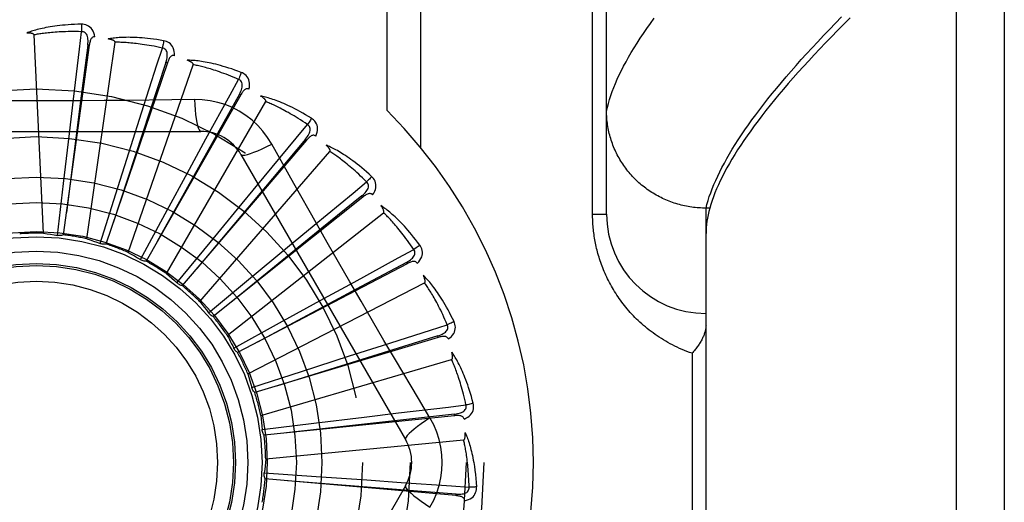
# Model space of a CAD drawing. Header units: inches. Extents: x 0 to 227, y 0 to 147.
# Tile 194 of 256: x 96.548 to 97.167, y 82.509 to 82.813. Entities that reach past the tile are written whole.
import ezdxf

# ---------------------------------------------------------------- set-up
doc = ezdxf.new("R2010")
doc.units = ezdxf.units.IN
doc.header["$LTSCALE"] = 12.466667
doc.header["$MEASUREMENT"] = 0
doc.linetypes.add('HIDDEN', pattern=[0.2, 0.1, -0.1])
doc.layers.add('RIGHTHAND_DOOR_ASSEMBLY', color=7, linetype='CONTINUOUS')

msp = doc.modelspace()

# ---------------------------------------------------------------- linework, layer by layer
at = {"layer": 'RIGHTHAND_DOOR_ASSEMBLY', "color": 8, "linetype": 'HIDDEN'}
for p, q in [((97.13666, 81.97773), (97.13666, 83.09087)), ((97.16666, 83.06148), (97.16666, 82.00712)), ((96.91666, 82.69055), (96.91666, 83.03091)), ((96.77873, 82.75567), (96.77873, 83.0043)), ((96.79995, 82.73228), (96.79995, 83.0043)), ((96.90787, 82.69055), (96.90787, 82.9718)), ((96.56274, 82.67848), (96.55679, 82.8033)), ((96.59152, 82.79678), (96.57519, 82.67754)), ((96.58994, 82.67501), (96.60772, 82.7987)), ((96.59152, 82.79678), (96.59056, 82.79691)), ((96.64059, 82.78572), (96.60199, 82.67173)), ((96.61599, 82.66645), (96.65687, 82.78454)), ((96.64059, 82.78572), (96.63968, 82.78603)), ((96.68668, 82.76558), (96.62721, 82.66095)), ((96.68668, 82.76558), (96.68585, 82.76606)), ((96.57898, 82.74132), (96.58154, 82.76292)), ((96.63996, 82.65312), (96.70244, 82.76134)), ((96.65762, 82.76265), (96.64345, 82.76244)), ((96.61778, 82.73364), (96.62439, 82.75436)), ((96.45472, 82.74263), (96.6616, 82.74263)), ((96.57529, 82.70974), (96.57898, 82.74132)), ((96.60818, 82.70333), (96.61778, 82.73364)), ((96.72813, 82.73708), (96.64993, 82.64559)), ((96.65443, 82.71875), (96.66484, 82.73785)), ((96.72813, 82.73708), (96.7274, 82.7377)), ((96.66097, 82.63549), (96.7428, 82.72993)), ((96.68686, 82.72805), (96.7903, 82.54888)), ((96.63926, 82.69081), (96.65443, 82.71875)), ((96.57153, 82.67716), (96.57529, 82.70974)), ((96.6876, 82.6972), (96.70144, 82.71399)), ((96.59833, 82.67205), (96.60818, 82.70333)), ((96.76343, 82.70125), (96.76284, 82.702)), ((96.66742, 82.67263), (96.6876, 82.6972)), ((96.76343, 82.70125), (96.66933, 82.62622)), ((96.98222, 82.69666), (96.98153, 82.69432)), ((96.62367, 82.66196), (96.63926, 82.69081)), ((96.67826, 82.6142), (96.77649, 82.69145)), ((96.90787, 82.69055), (96.91666, 82.69055)), ((96.97916, 82.69432), (96.97802, 82.69434)), ((96.98153, 82.69432), (96.97916, 82.69432)), ((96.97916, 82.37427), (96.97916, 82.69432)), ((96.71609, 82.66976), (96.73285, 82.68362)), ((96.64665, 82.64725), (96.66742, 82.67263)), ((96.69162, 82.64945), (96.71609, 82.66976)), ((96.79132, 82.65938), (96.68472, 82.60351)), ((96.79132, 82.65938), (96.79087, 82.66023)), ((96.66643, 82.62847), (96.69162, 82.64945)), ((96.69121, 82.59003), (96.80229, 82.6473)), ((96.73887, 82.63742), (96.75796, 82.64786)), ((96.71101, 82.62212), (96.73887, 82.63742)), ((96.68229, 82.60628), (96.71101, 82.62212)), ((96.81078, 82.613), (96.69553, 82.57831)), ((96.81078, 82.613), (96.8105, 82.61392)), ((96.68241, 82.60603), (96.68229, 82.60628)), ((96.75512, 82.60136), (96.77584, 82.608)), ((96.97037, 82.60305), (96.97037, 82.46555)), ((96.69935, 82.56384), (96.81926, 82.59905)), ((96.72486, 82.5916), (96.75512, 82.60136)), ((96.69367, 82.58148), (96.72486, 82.5916)), ((96.80565, 82.56234), (96.79838, 82.57451)), ((96.82111, 82.56377), (96.70138, 82.55152)), ((96.7327, 82.55902), (96.76425, 82.56287)), ((96.76425, 82.56287), (96.78585, 82.56547)), ((96.82111, 82.56377), (96.82101, 82.56472)), ((96.70015, 82.55499), (96.7327, 82.55902)), ((96.70239, 82.53659), (96.8268, 82.54847)), ((96.7015, 82.52774), (96.73422, 82.52554)), ((96.82193, 82.51347), (96.70205, 82.5241)), ((96.73422, 82.52554), (96.76594, 82.52335)), ((96.76594, 82.52335), (96.78764, 82.52182)), ((96.7903, 82.51972), (96.68686, 82.34055)), ((96.82193, 82.51347), (96.82202, 82.51443))]:
    msp.add_line(p, q, dxfattribs=at)
for points in [[(96.91666, 82.75552), (96.91719, 82.75786), (96.9178, 82.76024), (96.91851, 82.76267), (96.91931, 82.76514), (96.92019, 82.76765), (96.92116, 82.7702), (96.92223, 82.7728), (96.92338, 82.77544), (96.92462, 82.77813), (96.92596, 82.78086), (96.92738, 82.78363), (96.92889, 82.78645), (96.93049, 82.78931), (96.93218, 82.79221), (96.93397, 82.79516), (96.93584, 82.79815), (96.9378, 82.80119), (96.93985, 82.80427), (96.942, 82.80739), (96.94423, 82.81056), (96.94656, 82.81377)], [(96.97916, 82.69432), (96.97977, 82.69669), (96.98047, 82.6991), (96.98125, 82.70155), (96.98213, 82.70404), (96.98309, 82.70658), (96.98413, 82.70916), (96.98527, 82.71178), (96.9865, 82.71445), (96.98781, 82.71716), (96.98921, 82.71991), (96.9907, 82.72271), (96.99227, 82.72555), (96.99394, 82.72843), (96.99569, 82.73136), (96.99753, 82.73433), (96.99947, 82.73735), (97.00148, 82.74041), (97.00359, 82.74351), (97.00579, 82.74666), (97.00807, 82.74985), (97.01044, 82.75308), (97.01291, 82.75636), (97.01546, 82.75968), (97.0181, 82.76304), (97.02082, 82.76645), (97.02364, 82.7699), (97.02655, 82.77339), (97.02954, 82.77693), (97.03263, 82.78051), (97.0358, 82.78413), (97.03906, 82.7878), (97.04241, 82.79151), (97.04585, 82.79526), (97.04938, 82.79905), (97.05299, 82.80289), (97.0567, 82.80677), (97.06049, 82.81069), (97.06437, 82.81465)], [(97.0697, 82.814), (97.06571, 82.81001), (97.06181, 82.80608), (97.05801, 82.80219), (97.05429, 82.79834), (97.05067, 82.79454), (97.04714, 82.79079), (97.0437, 82.78708), (97.04036, 82.78342), (97.0371, 82.7798), (97.03393, 82.77623), (97.03086, 82.7727), (97.02787, 82.76922), (97.02498, 82.76579), (97.02218, 82.76239), (97.01946, 82.75905), (97.01684, 82.75575), (97.0143, 82.75249), (97.01186, 82.74928), (97.0095, 82.74611), (97.00724, 82.74299), (97.00506, 82.73991), (97.00297, 82.73688), (97.00097, 82.73389), (96.99906, 82.73095), (96.99724, 82.72805), (96.9955, 82.72519), (96.99385, 82.72238), (96.9923, 82.71961), (96.99083, 82.71689), (96.98944, 82.71421), (96.98815, 82.71157), (96.98694, 82.70898), (96.98582, 82.70643), (96.98479, 82.70392), (96.98384, 82.70146), (96.98299, 82.69904), (96.98222, 82.69666)], [(96.5866, 82.81001), (96.58438, 82.80997), (96.58224, 82.80989), (96.58021, 82.80979), (96.57827, 82.80967), (96.57641, 82.80953), (96.57464, 82.80937), (96.57295, 82.8092), (96.57134, 82.80901), (96.5698, 82.8088), (96.56833, 82.80859), (96.56693, 82.80836), (96.56559, 82.80813), (96.56431, 82.80789), (96.56309, 82.80765), (96.56192, 82.80741), (96.56081, 82.80716), (96.55975, 82.8069), (96.55873, 82.80665), (96.55777, 82.80638), (96.55685, 82.80612), (96.55598, 82.80585), (96.55514, 82.80558), (96.55435, 82.80531), (96.5536, 82.80504), (96.55288, 82.80477), (96.5522, 82.8045)], [(96.5866, 82.81001), (96.58664, 82.80939), (96.58667, 82.80868), (96.58668, 82.80791), (96.58669, 82.80708), (96.58668, 82.80621), (96.58666, 82.80534)], [(96.59499, 82.80205), (96.59475, 82.80338), (96.59441, 82.8046), (96.59395, 82.8057), (96.59339, 82.80667), (96.59272, 82.80752), (96.59196, 82.80825), (96.59112, 82.80884), (96.59022, 82.8093), (96.58928, 82.80964), (96.58835, 82.80986), (96.58746, 82.80999), (96.5866, 82.81001)], [(96.55679, 82.8033), (96.55675, 82.80347), (96.55667, 82.80362), (96.55655, 82.80375), (96.5564, 82.80387), (96.55623, 82.80396), (96.55604, 82.80405), (96.55584, 82.80413), (96.55562, 82.80419), (96.5554, 82.80425), (96.55516, 82.8043), (96.55491, 82.80435), (96.55465, 82.80439), (96.55439, 82.80442), (96.55411, 82.80445), (96.55382, 82.80447), (96.55353, 82.80449), (96.55321, 82.8045), (96.55289, 82.80451), (96.55259, 82.80451), (96.55229, 82.80451)], [(96.58666, 82.80534), (96.58481, 82.80538), (96.58304, 82.80541), (96.58134, 82.80541), (96.57971, 82.8054), (96.57815, 82.80538), (96.57665, 82.80534), (96.57521, 82.80529), (96.57384, 82.80523), (96.57252, 82.80516), (96.57126, 82.80508), (96.57004, 82.805), (96.56888, 82.80491), (96.56777, 82.80481), (96.5667, 82.80471), (96.56567, 82.80461), (96.56468, 82.8045), (96.56374, 82.80439), (96.56283, 82.80428), (96.56196, 82.80416), (96.56113, 82.80404), (96.56033, 82.80392), (96.55956, 82.8038), (96.55882, 82.80368), (96.55812, 82.80355), (96.55744, 82.80343), (96.55679, 82.8033)], [(96.58154, 82.76292), (96.58533, 82.79438), (96.58666, 82.80534)], [(96.59056, 82.79691), (96.59067, 82.79794), (96.59073, 82.79892), (96.59073, 82.79986), (96.59067, 82.80074), (96.59055, 82.80157), (96.59036, 82.80234), (96.59011, 82.80305), (96.58979, 82.80368), (96.58939, 82.80421), (96.58893, 82.80465), (96.5884, 82.80498), (96.58783, 82.80521), (96.58725, 82.80533), (96.58666, 82.80534)], [(96.595, 82.80205), (96.59454, 82.80206), (96.59411, 82.802), (96.59372, 82.80184), (96.59336, 82.80162), (96.59305, 82.80133), (96.59278, 82.80098), (96.59254, 82.80058), (96.59233, 82.80013), (96.59214, 82.79964), (96.59198, 82.79912), (96.59184, 82.79857), (96.59172, 82.79799), (96.59161, 82.7974), (96.59152, 82.79678)], [(96.63827, 82.79965), (96.63607, 82.80002), (96.63396, 82.80036), (96.63195, 82.80064), (96.63002, 82.80089), (96.62817, 82.8011), (96.6264, 82.80128), (96.62471, 82.80143), (96.62309, 82.80155), (96.62154, 82.80164), (96.62006, 82.8017), (96.61864, 82.80175), (96.61728, 82.80178), (96.61598, 82.80179), (96.61473, 82.80178), (96.61354, 82.80176), (96.6124, 82.80173), (96.61131, 82.80168), (96.61026, 82.80162), (96.60927, 82.80154), (96.60832, 82.80145), (96.60741, 82.80135), (96.60654, 82.80125), (96.60571, 82.80113), (96.60492, 82.80101), (96.60416, 82.80088), (96.60344, 82.80075)], [(96.60772, 82.7987), (96.60772, 82.79888), (96.60767, 82.79904), (96.60757, 82.79919), (96.60745, 82.79933), (96.6073, 82.79946), (96.60713, 82.79958), (96.60695, 82.79969), (96.60675, 82.79979), (96.60654, 82.7999), (96.60631, 82.79999), (96.60608, 82.80008), (96.60583, 82.80017), (96.60557, 82.80025), (96.60531, 82.80033), (96.60503, 82.80041), (96.60474, 82.80048), (96.60444, 82.80056), (96.60413, 82.80062), (96.6038, 82.80069), (96.60345, 82.80075)], [(96.59056, 82.79691), (96.58646, 82.7649), (96.57714, 82.69161)], [(96.63744, 82.79505), (96.63564, 82.79544), (96.6339, 82.7958), (96.63223, 82.79613), (96.63063, 82.79642), (96.62909, 82.7967), (96.62761, 82.79694), (96.62619, 82.79717), (96.62483, 82.79737), (96.62352, 82.79755), (96.62227, 82.79771), (96.62106, 82.79786), (96.6199, 82.79799), (96.61879, 82.79811), (96.61772, 82.79821), (96.61669, 82.7983), (96.6157, 82.79838), (96.61475, 82.79845), (96.61384, 82.79851), (96.61297, 82.79857), (96.61212, 82.79861), (96.61131, 82.79864), (96.61054, 82.79867), (96.60979, 82.79869), (96.60907, 82.7987), (96.60838, 82.7987), (96.60772, 82.7987)], [(96.62439, 82.75436), (96.63406, 82.78453), (96.63744, 82.79505)], [(96.63827, 82.79965), (96.63819, 82.79904), (96.63808, 82.79834), (96.63795, 82.79758), (96.6378, 82.79677), (96.63763, 82.79591), (96.63744, 82.79505)], [(96.63968, 82.78603), (96.63998, 82.78702), (96.64022, 82.78798), (96.6404, 82.78889), (96.64051, 82.78977), (96.64054, 82.79061), (96.64051, 82.7914), (96.64039, 82.79215), (96.6402, 82.79283), (96.63991, 82.79343), (96.63954, 82.79394), (96.63908, 82.79437), (96.63856, 82.7947), (96.63802, 82.79492), (96.63744, 82.79505)], [(96.645, 82.79024), (96.64502, 82.7916), (96.64491, 82.79285), (96.64466, 82.79402), (96.6443, 82.79509), (96.6438, 82.79605), (96.6432, 82.7969), (96.64248, 82.79764), (96.64168, 82.79827), (96.64083, 82.79877), (96.63996, 82.79917), (96.63911, 82.79946), (96.63827, 82.79965)], [(96.645, 82.79024), (96.64455, 82.79034), (96.64412, 82.79036), (96.64371, 82.79028), (96.64331, 82.79012), (96.64295, 82.7899), (96.64262, 82.78961), (96.64231, 82.78926), (96.64202, 82.78886), (96.64174, 82.78841), (96.64149, 82.78793), (96.64125, 82.78742), (96.64102, 82.78688), (96.6408, 82.78631), (96.64059, 82.78572)], [(96.63968, 82.78603), (96.62959, 82.75538), (96.60656, 82.68517)], [(96.68704, 82.77969), (96.68495, 82.78048), (96.68295, 82.7812), (96.68102, 82.78187), (96.67917, 82.78248), (96.6774, 82.78303), (96.6757, 82.78354), (96.67406, 82.78401), (96.6725, 82.78443), (96.67099, 82.78481), (96.66955, 82.78516), (96.66816, 82.78547), (96.66683, 82.78575), (96.66556, 82.78601), (96.66433, 82.78624), (96.66316, 82.78645), (96.66203, 82.78663), (96.66095, 82.78679), (96.65991, 82.78692), (96.65892, 82.78704), (96.65797, 82.78713), (96.65706, 82.78721), (96.65619, 82.78727), (96.65535, 82.78731), (96.65455, 82.78734), (96.65378, 82.78736), (96.65305, 82.78736)], [(96.65687, 82.78454), (96.65689, 82.78472), (96.65687, 82.78488), (96.65681, 82.78505), (96.65671, 82.78521), (96.65659, 82.78537), (96.65645, 82.78552), (96.65629, 82.78566), (96.65611, 82.7858), (96.65593, 82.78594), (96.65572, 82.78608), (96.65551, 82.78621), (96.65529, 82.78634), (96.65505, 82.78647), (96.6548, 82.7866), (96.65455, 82.78673), (96.65428, 82.78686), (96.65399, 82.78699), (96.6537, 82.78711), (96.65342, 82.78723), (96.65314, 82.78733)], [(96.68536, 82.77533), (96.68366, 82.77606), (96.68202, 82.77674), (96.68044, 82.77738), (96.67892, 82.77797), (96.67746, 82.77853), (96.67606, 82.77905), (96.67471, 82.77954), (96.67341, 82.78), (96.67216, 82.78042), (96.67096, 82.78082), (96.6698, 82.78119), (96.66869, 82.78154), (96.66762, 82.78187), (96.66659, 82.78217), (96.6656, 82.78246), (96.66464, 82.78272), (96.66372, 82.78297), (96.66284, 82.7832), (96.66199, 82.78342), (96.66117, 82.78362), (96.66038, 82.7838), (96.65962, 82.78398), (96.65889, 82.78414), (96.65819, 82.78428), (96.65752, 82.78442), (96.65687, 82.78454)], [(96.68704, 82.77969), (96.68684, 82.77911), (96.68661, 82.77844), (96.68633, 82.77772), (96.68603, 82.77695), (96.6857, 82.77615), (96.68536, 82.77533)], [(96.69187, 82.76918), (96.69214, 82.77051), (96.69227, 82.77177), (96.69225, 82.77296), (96.69209, 82.77407), (96.69179, 82.77511), (96.69136, 82.77606), (96.69079, 82.77692), (96.69013, 82.77769), (96.68939, 82.77835), (96.68861, 82.77891), (96.68783, 82.77935), (96.68704, 82.77969)], [(96.66484, 82.73785), (96.68005, 82.76565), (96.68536, 82.77533)], [(96.68585, 82.76606), (96.68633, 82.76697), (96.68675, 82.76786), (96.68709, 82.76873), (96.68737, 82.76957), (96.68756, 82.77039), (96.68767, 82.77117), (96.6877, 82.77192), (96.68764, 82.77263), (96.68747, 82.77327), (96.68721, 82.77385), (96.68684, 82.77435), (96.68639, 82.77477), (96.6859, 82.7751), (96.68535, 82.77534)], [(96.68585, 82.76606), (96.67014, 82.73787), (96.63424, 82.67329)], [(96.69187, 82.76918), (96.69145, 82.76936), (96.69103, 82.76946), (96.6906, 82.76946), (96.69019, 82.76938), (96.68979, 82.76923), (96.68941, 82.76901), (96.68904, 82.76873), (96.68868, 82.76839), (96.68833, 82.768), (96.68798, 82.76758), (96.68765, 82.76712), (96.68732, 82.76663), (96.687, 82.76612), (96.68668, 82.76558)], [(96.70244, 82.76134), (96.7025, 82.76151), (96.70251, 82.76167), (96.70248, 82.76185), (96.70242, 82.76202), (96.70233, 82.7622), (96.70222, 82.76237), (96.70209, 82.76255), (96.70194, 82.76272), (96.70178, 82.76289), (96.70161, 82.76306), (96.70143, 82.76324), (96.70123, 82.76341), (96.70102, 82.76358), (96.70081, 82.76375), (96.70058, 82.76393), (96.70034, 82.7641), (96.70008, 82.76428), (96.69982, 82.76446), (96.69953, 82.76465), (96.69923, 82.76483)], [(96.73115, 82.75087), (96.72925, 82.75203), (96.72742, 82.75312), (96.72565, 82.75414), (96.72395, 82.75509), (96.72232, 82.75597), (96.72074, 82.75679), (96.71923, 82.75756), (96.71777, 82.75827), (96.71636, 82.75893), (96.71501, 82.75954), (96.71371, 82.76011), (96.71246, 82.76064), (96.71125, 82.76114), (96.71009, 82.7616), (96.70898, 82.76202), (96.70791, 82.76241), (96.70688, 82.76277), (96.70588, 82.7631), (96.70493, 82.7634), (96.70401, 82.76367), (96.70313, 82.76392), (96.70229, 82.76415), (96.70148, 82.76435), (96.7007, 82.76453), (96.69995, 82.76469), (96.69923, 82.76483)], [(96.64345, 82.76244), (96.61512, 82.76214), (96.60091, 82.76201), (96.58668, 82.76191), (96.57245, 82.76185), (96.55821, 82.76183), (96.54397, 82.76184), (96.52974, 82.76191), (96.5155, 82.762)], [(96.65762, 82.76266), (96.65781, 82.75927), (96.65807, 82.75608), (96.65837, 82.7532), (96.65872, 82.7506), (96.65912, 82.74829), (96.65956, 82.74633), (96.66004, 82.74475), (96.66054, 82.74358), (96.66107, 82.74287), (96.6616, 82.74263)], [(96.70619, 82.73461), (96.70359, 82.73881), (96.70066, 82.74273), (96.69738, 82.74637), (96.6938, 82.74969), (96.68993, 82.75269), (96.68581, 82.75533), (96.68146, 82.75759), (96.67692, 82.75945), (96.67225, 82.76089), (96.66745, 82.76192), (96.66257, 82.7625), (96.65762, 82.76265)], [(96.72868, 82.74691), (96.72714, 82.74794), (96.72566, 82.74892), (96.72423, 82.74984), (96.72286, 82.75072), (96.72153, 82.75154), (96.72025, 82.75232), (96.71902, 82.75305), (96.71783, 82.75374), (96.71668, 82.7544), (96.71557, 82.75502), (96.71451, 82.7556), (96.71348, 82.75616), (96.71249, 82.75668), (96.71154, 82.75717), (96.71062, 82.75764), (96.70973, 82.75808), (96.70888, 82.7585), (96.70805, 82.75889), (96.70726, 82.75927), (96.70649, 82.75962), (96.70575, 82.75995), (96.70504, 82.76026), (96.70436, 82.76056), (96.70369, 82.76084), (96.70306, 82.7611), (96.70244, 82.76134)], [(96.97802, 82.69434), (96.97689, 82.69437), (96.97576, 82.69442), (96.97464, 82.69449), (96.97351, 82.69458), (96.97239, 82.69468), (96.97127, 82.69481), (96.97015, 82.69496), (96.96904, 82.69513), (96.96793, 82.69532), (96.96682, 82.69553), (96.96571, 82.69576), (96.96461, 82.69601), (96.96352, 82.69627), (96.96243, 82.69656), (96.96135, 82.69686), (96.96027, 82.69719), (96.95919, 82.69753), (96.95813, 82.69789), (96.95707, 82.69828), (96.95602, 82.69868), (96.95497, 82.69909), (96.95394, 82.69953), (96.95291, 82.69999), (96.95189, 82.70046), (96.95088, 82.70095), (96.94988, 82.70146), (96.94889, 82.70198), (96.9479, 82.70253), (96.94693, 82.70309), (96.94597, 82.70367), (96.94502, 82.70426), (96.94408, 82.70487), (96.94315, 82.7055), (96.94224, 82.70615), (96.94133, 82.70681), (96.94044, 82.70748), (96.93956, 82.70818), (96.93869, 82.70888), (96.93784, 82.70961), (96.937, 82.71035), (96.93617, 82.7111), (96.93536, 82.71187), (96.93456, 82.71265), (96.93378, 82.71344), (96.93301, 82.71425), (96.93226, 82.71507), (96.93152, 82.71591), (96.9308, 82.71676), (96.93009, 82.71762), (96.9294, 82.71849), (96.92873, 82.71938), (96.92807, 82.72027), (96.92743, 82.72118), (96.9268, 82.7221), (96.9262, 82.72303), (96.9256, 82.72398), (96.92503, 82.72493), (96.92448, 82.72589), (96.92394, 82.72686), (96.92342, 82.72784), (96.92292, 82.72883), (96.92244, 82.72983), (96.92197, 82.73084), (96.92153, 82.73185), (96.9211, 82.73287), (96.92069, 82.7339), (96.9203, 82.73494), (96.91993, 82.73598), (96.91958, 82.73703), (96.91925, 82.73809), (96.91894, 82.73915), (96.91865, 82.74022), (96.91837, 82.74129), (96.91812, 82.74237), (96.91789, 82.74345), (96.91768, 82.74453), (96.91748, 82.74562), (96.91731, 82.74672), (96.91716, 82.74781), (96.91703, 82.74891), (96.91692, 82.75001), (96.91682, 82.75111), (96.91675, 82.75221), (96.9167, 82.75331), (96.91667, 82.75442), (96.91666, 82.75552)], [(96.70144, 82.71399), (96.72163, 82.7384), (96.72868, 82.74691)], [(96.7274, 82.7377), (96.72805, 82.73851), (96.72863, 82.73931), (96.72913, 82.74009), (96.72956, 82.74087), (96.7299, 82.74163), (96.73016, 82.74238), (96.73033, 82.74311), (96.73041, 82.74382), (96.73036, 82.74448), (96.73021, 82.7451), (96.72994, 82.74566), (96.72958, 82.74616), (96.72916, 82.74658), (96.72867, 82.74691)], [(96.73115, 82.75087), (96.73085, 82.75033), (96.73049, 82.74972), (96.73009, 82.74906), (96.72964, 82.74837), (96.72917, 82.74764), (96.72868, 82.74691)], [(96.7339, 82.73963), (96.73442, 82.74088), (96.73479, 82.74209), (96.735, 82.74327), (96.73505, 82.74439), (96.73495, 82.74547), (96.7347, 82.74648), (96.73431, 82.74744), (96.73381, 82.74832), (96.7332, 82.7491), (96.73254, 82.7498), (96.73186, 82.75038), (96.73115, 82.75087)], [(96.7339, 82.73963), (96.73353, 82.73989), (96.73313, 82.74007), (96.73272, 82.74015), (96.7323, 82.74015), (96.73188, 82.74007), (96.73146, 82.73993), (96.73104, 82.73972), (96.73062, 82.73946), (96.7302, 82.73915), (96.72979, 82.73879), (96.72937, 82.73841), (96.72896, 82.73799), (96.72854, 82.73755), (96.72813, 82.73708)], [(96.7274, 82.7377), (96.70664, 82.71299), (96.65917, 82.65638)], [(96.68686, 82.72805), (96.68732, 82.72771), (96.68817, 82.7276), (96.68936, 82.72773), (96.69089, 82.72807), (96.69276, 82.72864), (96.69494, 82.72944), (96.69741, 82.73044), (96.70014, 82.73165), (96.7031, 82.73305), (96.70619, 82.73461)], [(96.73403, 82.68509), (96.72006, 82.70985), (96.71312, 82.72219), (96.70619, 82.73461)], [(96.7428, 82.72993), (96.74289, 82.73008), (96.74294, 82.73025), (96.74294, 82.73042), (96.74291, 82.73061), (96.74285, 82.7308), (96.74278, 82.73099), (96.74268, 82.73118), (96.74257, 82.73138), (96.74245, 82.73158), (96.74231, 82.73178), (96.74216, 82.73199), (96.742, 82.73219), (96.74183, 82.7324), (96.74165, 82.73261), (96.74146, 82.73282), (96.74126, 82.73304), (96.74104, 82.73327), (96.74082, 82.73349), (96.74057, 82.73373), (96.74031, 82.73397)], [(96.76901, 82.71422), (96.76737, 82.71572), (96.76577, 82.71714), (96.76423, 82.71847), (96.76274, 82.71972), (96.7613, 82.7209), (96.75991, 82.722), (96.75857, 82.72304), (96.75727, 82.72402), (96.75602, 82.72493), (96.7548, 82.72579), (96.75363, 82.7266), (96.7525, 82.72735), (96.75141, 82.72807), (96.75036, 82.72873), (96.74935, 82.72936), (96.74837, 82.72995), (96.74743, 82.7305), (96.74652, 82.73101), (96.74564, 82.73149), (96.74479, 82.73193), (96.74397, 82.73234), (96.74318, 82.73272), (96.74242, 82.73307), (96.74169, 82.73339), (96.74099, 82.73369), (96.74031, 82.73397)], [(96.76583, 82.71079), (96.76452, 82.7121), (96.76325, 82.71334), (96.76202, 82.71452), (96.76084, 82.71564), (96.75969, 82.7167), (96.75858, 82.7177), (96.75751, 82.71866), (96.75647, 82.71956), (96.75547, 82.72042), (96.7545, 82.72124), (96.75357, 82.72201), (96.75266, 82.72275), (96.75179, 82.72345), (96.75094, 82.72412), (96.75013, 82.72475), (96.74934, 82.72535), (96.74858, 82.72592), (96.74785, 82.72647), (96.74714, 82.72698), (96.74645, 82.72748), (96.74579, 82.72794), (96.74515, 82.72838), (96.74453, 82.7288), (96.74394, 82.7292), (96.74336, 82.72958), (96.7428, 82.72993)], [(96.76901, 82.71422), (96.76861, 82.71374), (96.76814, 82.71321), (96.76762, 82.71264), (96.76706, 82.71204), (96.76645, 82.71142), (96.76583, 82.71079)], [(96.76959, 82.70266), (96.77033, 82.70379), (96.77092, 82.70491), (96.77135, 82.70602), (96.77161, 82.70712), (96.77172, 82.70819), (96.77167, 82.70924), (96.77147, 82.71025), (96.77113, 82.71121), (96.77069, 82.7121), (96.77017, 82.7129), (96.76962, 82.71361), (96.76901, 82.71422)], [(96.73285, 82.68362), (96.7573, 82.70377), (96.76583, 82.71079)], [(96.76283, 82.702), (96.76363, 82.70267), (96.76434, 82.70334), (96.76499, 82.70402), (96.76555, 82.7047), (96.76604, 82.70538), (96.76643, 82.70607), (96.76674, 82.70676), (96.76694, 82.70743), (96.76703, 82.70809), (96.76699, 82.70873), (96.76684, 82.70933), (96.76658, 82.70989), (96.76624, 82.71038), (96.76583, 82.7108)], [(96.76284, 82.702), (96.73778, 82.68166), (96.68045, 82.63505)], [(96.76959, 82.70266), (96.76927, 82.70299), (96.76891, 82.70324), (96.76852, 82.70339), (96.76811, 82.70347), (96.76768, 82.70348), (96.76724, 82.70341), (96.76679, 82.70329), (96.76633, 82.70311), (96.76586, 82.70289), (96.76539, 82.70262), (96.7649, 82.70232), (96.76442, 82.70199), (96.76393, 82.70163), (96.76343, 82.70125)], [(96.79925, 82.67106), (96.79792, 82.67285), (96.79662, 82.67454), (96.79536, 82.67614), (96.79414, 82.67765), (96.79295, 82.67908), (96.79179, 82.68043), (96.79067, 82.6817), (96.78958, 82.68291), (96.78852, 82.68404), (96.78749, 82.68511), (96.78649, 82.68613), (96.78553, 82.68708), (96.78459, 82.68799), (96.78369, 82.68885), (96.78281, 82.68965), (96.78196, 82.69042), (96.78114, 82.69113), (96.78034, 82.69181), (96.77957, 82.69244), (96.77882, 82.69304), (96.77809, 82.69359), (96.77739, 82.69411), (96.77671, 82.6946), (96.77606, 82.69506), (96.77542, 82.69549), (96.7748, 82.69589)], [(96.77649, 82.69145), (96.7766, 82.69159), (96.77668, 82.69174), (96.77672, 82.69191), (96.77672, 82.6921), (96.7767, 82.69229), (96.77666, 82.6925), (96.77661, 82.69271), (96.77654, 82.69292), (96.77645, 82.69314), (96.77636, 82.69336), (96.77625, 82.69359), (96.77613, 82.69382), (96.77601, 82.69406), (96.77587, 82.6943), (96.77572, 82.69455), (96.77556, 82.6948), (96.77539, 82.69506), (96.77521, 82.69533), (96.77504, 82.69558), (96.77486, 82.69581)], [(96.79548, 82.6683), (96.79444, 82.66983), (96.79343, 82.67129), (96.79245, 82.67268), (96.79149, 82.674), (96.79057, 82.67526), (96.78967, 82.67646), (96.7888, 82.6776), (96.78795, 82.67868), (96.78713, 82.67972), (96.78633, 82.6807), (96.78556, 82.68164), (96.78481, 82.68254), (96.78409, 82.68339), (96.78338, 82.6842), (96.7827, 82.68498), (96.78205, 82.68572), (96.78141, 82.68642), (96.78079, 82.6871), (96.78019, 82.68774), (96.77961, 82.68835), (96.77905, 82.68893), (96.7785, 82.68949), (96.77798, 82.69002), (96.77746, 82.69052), (96.77697, 82.691), (96.77649, 82.69145)], [(96.97037, 82.60305), (96.96878, 82.60361), (96.96719, 82.6042), (96.96563, 82.60482), (96.96409, 82.60546), (96.96256, 82.60613), (96.96105, 82.60682), (96.95957, 82.60754), (96.9581, 82.60827), (96.95666, 82.60903), (96.95523, 82.60981), (96.95383, 82.61061), (96.95245, 82.61143), (96.95109, 82.61227), (96.94976, 82.61313), (96.94844, 82.614), (96.94715, 82.61489), (96.94589, 82.6158), (96.94464, 82.61672), (96.94342, 82.61766), (96.94223, 82.61861), (96.94105, 82.61957), (96.9399, 82.62055), (96.93878, 82.62154), (96.93767, 82.62254), (96.93659, 82.62355), (96.93554, 82.62458), (96.9345, 82.62561), (96.93349, 82.62665), (96.9325, 82.6277), (96.93154, 82.62876), (96.9306, 82.62982), (96.92968, 82.6309), (96.92878, 82.63198), (96.92791, 82.63306), (96.92705, 82.63415), (96.92622, 82.63525), (96.92541, 82.63635), (96.92463, 82.63746), (96.92386, 82.63857), (96.92311, 82.63968), (96.92239, 82.6408), (96.92168, 82.64193), (96.921, 82.64305), (96.92034, 82.64418), (96.91969, 82.64531), (96.91907, 82.64644), (96.91846, 82.64757), (96.91788, 82.64871), (96.91731, 82.64985), (96.91676, 82.65099), (96.91623, 82.65213), (96.91572, 82.65327), (96.91522, 82.65441), (96.91475, 82.65555), (96.91429, 82.65669), (96.91385, 82.65783), (96.91343, 82.65897), (96.91303, 82.6601), (96.91264, 82.66123), (96.91228, 82.66235), (96.91193, 82.66347), (96.91159, 82.66459), (96.91127, 82.6657), (96.91097, 82.66681), (96.91069, 82.66791), (96.91042, 82.66901), (96.91016, 82.67011), (96.90992, 82.6712), (96.90969, 82.67229), (96.90948, 82.67337), (96.90928, 82.67446), (96.9091, 82.67554), (96.90893, 82.67662), (96.90877, 82.67769), (96.90863, 82.67877), (96.9085, 82.67984), (96.90838, 82.68091), (96.90827, 82.68198), (96.90818, 82.68305), (96.9081, 82.68411), (96.90803, 82.68517), (96.90797, 82.68623), (96.90793, 82.6873), (96.9079, 82.68838), (96.90788, 82.68946), (96.90787, 82.69055)], [(96.98153, 82.69432), (96.98097, 82.6922), (96.98049, 82.69011), (96.98009, 82.68806), (96.97975, 82.68605), (96.97949, 82.68407), (96.97931, 82.68213), (96.9792, 82.68022), (96.97916, 82.67835)], [(96.79838, 82.57451), (96.78395, 82.59889), (96.77674, 82.61113), (96.76954, 82.62341), (96.76237, 82.6357), (96.75523, 82.64802), (96.74813, 82.66036), (96.74107, 82.67272), (96.73403, 82.68509)], [(96.56274, 82.67848), (96.56495, 82.6782), (96.56715, 82.67789), (96.56934, 82.67754), (96.57153, 82.67716)], [(96.57519, 82.67754), (96.57461, 82.67733), (96.57401, 82.67718), (96.57338, 82.67709), (96.57276, 82.67706), (96.57214, 82.67708), (96.57153, 82.67716)], [(96.58994, 82.67501), (96.59206, 82.67431), (96.59416, 82.67359), (96.59625, 82.67284), (96.59833, 82.67205)], [(96.60199, 82.67173), (96.60138, 82.67164), (96.60076, 82.6716), (96.60013, 82.67163), (96.59951, 82.67171), (96.59891, 82.67185), (96.59833, 82.67205)], [(96.79925, 82.67106), (96.79877, 82.67067), (96.79821, 82.67024), (96.79759, 82.66978), (96.79692, 82.6693), (96.79621, 82.6688), (96.79548, 82.6683)], [(96.79763, 82.6596), (96.79858, 82.66058), (96.79937, 82.66156), (96.8, 82.66257), (96.80046, 82.6636), (96.80077, 82.66463), (96.80092, 82.66567), (96.80091, 82.6667), (96.80077, 82.66771), (96.8005, 82.66866), (96.80014, 82.66955), (96.79973, 82.67035), (96.79925, 82.67106)], [(96.61599, 82.66645), (96.61794, 82.66537), (96.61987, 82.66426), (96.62178, 82.66312), (96.62367, 82.66196)], [(96.75796, 82.64786), (96.78577, 82.66302), (96.79548, 82.6683)], [(96.79087, 82.66023), (96.79178, 82.66074), (96.79261, 82.66127), (96.79337, 82.66181), (96.79405, 82.66237), (96.79466, 82.66295), (96.79518, 82.66355), (96.79561, 82.66416), (96.79594, 82.66479), (96.79614, 82.66542), (96.79623, 82.66606), (96.79619, 82.66668), (96.79605, 82.66727), (96.79581, 82.66782), (96.79548, 82.66831)], [(96.62721, 82.66095), (96.62659, 82.66098), (96.62598, 82.66106), (96.62537, 82.66121), (96.62477, 82.66141), (96.62421, 82.66166), (96.62367, 82.66196)], [(96.79087, 82.66023), (96.76242, 82.64501), (96.69731, 82.61009)], [(96.79763, 82.6596), (96.79738, 82.65999), (96.79707, 82.6603), (96.79672, 82.66053), (96.79633, 82.66068), (96.79591, 82.66077), (96.79547, 82.66079), (96.795, 82.66075), (96.79452, 82.66066), (96.79401, 82.66053), (96.79349, 82.66036), (96.79296, 82.66016), (96.79243, 82.65992), (96.79188, 82.65967), (96.79132, 82.65938)], [(96.63996, 82.65312), (96.64167, 82.65169), (96.64335, 82.65023), (96.64501, 82.64875), (96.64665, 82.64725)], [(96.64993, 82.64559), (96.64933, 82.64574), (96.64874, 82.64594), (96.64817, 82.64619), (96.64762, 82.6465), (96.64712, 82.64685), (96.64665, 82.64725)], [(96.82078, 82.62296), (96.81981, 82.62497), (96.81885, 82.62688), (96.81792, 82.62869), (96.817, 82.6304), (96.8161, 82.63203), (96.81522, 82.63357), (96.81436, 82.63504), (96.81352, 82.63643), (96.81269, 82.63774), (96.81189, 82.63899), (96.8111, 82.64017), (96.81033, 82.64129), (96.80959, 82.64236), (96.80886, 82.64337), (96.80815, 82.64433), (96.80746, 82.64524), (96.80679, 82.6461), (96.80613, 82.64692), (96.80549, 82.64768), (96.80487, 82.64841), (96.80426, 82.64909), (96.80367, 82.64974), (96.8031, 82.65035), (96.80254, 82.65092), (96.802, 82.65146), (96.80147, 82.65197)], [(96.80229, 82.6473), (96.80242, 82.6474), (96.80253, 82.64754), (96.8026, 82.6477), (96.80264, 82.64788), (96.80265, 82.64808), (96.80265, 82.64829), (96.80264, 82.6485), (96.80261, 82.64872), (96.80257, 82.64896), (96.80252, 82.64919), (96.80246, 82.64944), (96.80238, 82.64969), (96.8023, 82.64994), (96.80221, 82.65021), (96.80212, 82.65048), (96.80201, 82.65076), (96.80189, 82.65104), (96.80177, 82.65134), (96.80163, 82.65165), (96.80148, 82.65196)], [(96.81655, 82.62097), (96.81582, 82.62267), (96.8151, 82.62429), (96.8144, 82.62584), (96.81372, 82.62732), (96.81304, 82.62873), (96.81239, 82.63008), (96.81175, 82.63136), (96.81112, 82.63259), (96.81051, 82.63376), (96.80992, 82.63488), (96.80934, 82.63594), (96.80877, 82.63696), (96.80822, 82.63794), (96.80768, 82.63887), (96.80716, 82.63976), (96.80666, 82.64061), (96.80616, 82.64142), (96.80568, 82.6422), (96.80522, 82.64295), (96.80476, 82.64366), (96.80432, 82.64433), (96.80389, 82.64498), (96.80347, 82.6456), (96.80307, 82.64619), (96.80267, 82.64676), (96.80229, 82.6473)], [(96.66097, 82.63549), (96.66237, 82.63376), (96.66375, 82.63202), (96.6651, 82.63025), (96.66643, 82.62847)], [(96.66933, 82.62622), (96.66877, 82.62647), (96.66823, 82.62678), (96.66772, 82.62714), (96.66724, 82.62754), (96.66681, 82.62799), (96.66643, 82.62847)], [(96.82078, 82.62296), (96.82023, 82.62267), (96.8196, 82.62235), (96.8189, 82.62202), (96.81816, 82.62167), (96.81736, 82.62132), (96.81655, 82.62097)], [(96.81701, 82.61202), (96.81813, 82.61279), (96.81909, 82.61362), (96.8199, 82.61449), (96.82056, 82.61541), (96.82105, 82.61636), (96.82139, 82.61735), (96.82158, 82.61837), (96.82163, 82.61938), (96.82155, 82.62037), (96.82137, 82.62131), (96.82111, 82.62217), (96.82078, 82.62296)], [(96.77584, 82.608), (96.80602, 82.61762), (96.81655, 82.62097)], [(96.8105, 82.61392), (96.81149, 82.61425), (96.8124, 82.6146), (96.81325, 82.61499), (96.81403, 82.61541), (96.81473, 82.61587), (96.81536, 82.61636), (96.8159, 82.61688), (96.81634, 82.61743), (96.81666, 82.61802), (96.81686, 82.61862), (96.81694, 82.61924), (96.81691, 82.61985), (96.81678, 82.62043), (96.81655, 82.62097)], [(96.97916, 82.62065), (96.97915, 82.62025), (96.97913, 82.61984), (96.9791, 82.61942), (96.97905, 82.61898), (96.97899, 82.61854), (96.97891, 82.61809), (96.97881, 82.61763), (96.9787, 82.61716), (96.97858, 82.61669), (96.97844, 82.6162), (96.97828, 82.61571), (96.97811, 82.6152), (96.97792, 82.61469), (96.97771, 82.61418), (96.97749, 82.61365), (96.97725, 82.61312), (96.977, 82.61259), (96.97673, 82.61204), (96.97644, 82.6115), (96.97614, 82.61095), (96.97582, 82.61039), (96.97549, 82.60984), (96.97514, 82.60927), (96.97478, 82.60871), (96.9744, 82.60815), (96.97401, 82.60758), (96.9736, 82.60701), (96.97318, 82.60644), (96.97274, 82.60587), (96.97229, 82.60531), (96.97183, 82.60474), (96.97136, 82.60417), (96.97087, 82.60361), (96.97037, 82.60305)], [(96.67826, 82.6142), (96.67896, 82.6129), (96.67966, 82.61159), (96.68033, 82.61027), (96.681, 82.60894), (96.68165, 82.60761), (96.68229, 82.60628)], [(96.8105, 82.61392), (96.77968, 82.60435), (96.70914, 82.58239)], [(96.81701, 82.61202), (96.81684, 82.61245), (96.8166, 82.61281), (96.8163, 82.6131), (96.81594, 82.61333), (96.81555, 82.61349), (96.81512, 82.61359), (96.81466, 82.61364), (96.81416, 82.61365), (96.81364, 82.61361), (96.8131, 82.61354), (96.81254, 82.61344), (96.81197, 82.61332), (96.81138, 82.61317), (96.81078, 82.613)], [(96.68472, 82.60351), (96.68425, 82.60384), (96.68381, 82.60421), (96.6834, 82.60462), (96.68303, 82.60506), (96.6827, 82.60553), (96.68241, 82.60603)], [(96.81926, 82.59905), (96.81941, 82.59913), (96.81954, 82.59924), (96.81964, 82.59939), (96.81971, 82.59956), (96.81977, 82.59975), (96.81981, 82.59996), (96.81983, 82.60017), (96.81985, 82.60039), (96.81985, 82.60063), (96.81985, 82.60087), (96.81983, 82.60112), (96.81981, 82.60138), (96.81978, 82.60165), (96.81974, 82.60193), (96.8197, 82.60221), (96.81964, 82.6025), (96.81958, 82.60281), (96.81951, 82.60312), (96.81944, 82.60342), (96.81937, 82.6037)], [(96.83281, 82.57166), (96.83224, 82.57381), (96.83166, 82.57587), (96.83109, 82.57782), (96.83051, 82.57968), (96.82994, 82.58145), (96.82937, 82.58313), (96.8288, 82.58473), (96.82823, 82.58625), (96.82767, 82.5877), (96.82712, 82.58908), (96.82657, 82.59039), (96.82603, 82.59164), (96.82549, 82.59282), (96.82497, 82.59396), (96.82446, 82.59503), (96.82395, 82.59606), (96.82346, 82.59703), (96.82297, 82.59795), (96.82248, 82.59883), (96.82201, 82.59966), (96.82154, 82.60044), (96.82108, 82.60119), (96.82064, 82.60189), (96.8202, 82.60256), (96.81977, 82.6032), (96.81934, 82.6038)], [(96.82828, 82.5705), (96.82789, 82.57231), (96.82749, 82.57404), (96.8271, 82.57569), (96.8267, 82.57727), (96.82631, 82.57879), (96.82592, 82.58023), (96.82553, 82.58161), (96.82515, 82.58294), (96.82477, 82.5842), (96.8244, 82.58541), (96.82403, 82.58657), (96.82367, 82.58768), (96.82331, 82.58874), (96.82296, 82.58976), (96.82262, 82.59073), (96.82228, 82.59166), (96.82195, 82.59255), (96.82163, 82.59341), (96.82131, 82.59423), (96.821, 82.59501), (96.8207, 82.59576), (96.8204, 82.59648), (96.8201, 82.59716), (96.81982, 82.59782), (96.81954, 82.59845), (96.81926, 82.59905)], [(96.69121, 82.59003), (96.69187, 82.5879), (96.69251, 82.58577), (96.6931, 82.58363), (96.69367, 82.58148)], [(96.69553, 82.57831), (96.6951, 82.57876), (96.69472, 82.57924), (96.69437, 82.57977), (96.69408, 82.58032), (96.69385, 82.58089), (96.69367, 82.58148)], [(96.78585, 82.56547), (96.81731, 82.56921), (96.82828, 82.5705)], [(96.82101, 82.56472), (96.82204, 82.56486), (96.823, 82.56504), (96.82391, 82.56526), (96.82475, 82.56552), (96.82553, 82.56584), (96.82624, 82.5662), (96.82687, 82.56661), (96.8274, 82.56707), (96.82783, 82.56758), (96.82815, 82.56814), (96.82834, 82.56873), (96.82843, 82.56933), (96.82841, 82.56993), (96.82828, 82.5705)], [(96.82705, 82.56163), (96.82829, 82.56218), (96.82939, 82.5628), (96.83035, 82.5635), (96.83116, 82.56428), (96.83183, 82.56513), (96.83235, 82.56603), (96.83273, 82.567), (96.83297, 82.56798), (96.83308, 82.56897), (96.83308, 82.56993), (96.83299, 82.57082), (96.83281, 82.57166)], [(96.83281, 82.57166), (96.83222, 82.57148), (96.83154, 82.57129), (96.83079, 82.57109), (96.82999, 82.57089), (96.82915, 82.57069), (96.82828, 82.5705)], [(96.69935, 82.56384), (96.6996, 82.56163), (96.69982, 82.55942), (96.7, 82.5572), (96.70015, 82.55499)], [(96.82101, 82.56472), (96.78894, 82.56116), (96.71551, 82.55295)], [(96.80565, 82.56234), (96.80282, 82.56048), (96.80019, 82.55867), (96.79784, 82.55696), (96.79576, 82.55536), (96.79396, 82.55386), (96.79248, 82.5525), (96.79135, 82.5513), (96.7906, 82.55028), (96.79024, 82.54947), (96.7903, 82.54888)], [(96.8134, 82.5343), (96.81318, 82.53918), (96.81253, 82.54401), (96.81144, 82.54878), (96.80993, 82.55346), (96.808, 82.55798), (96.80565, 82.56234)], [(96.82705, 82.56163), (96.82695, 82.56208), (96.82679, 82.56248), (96.82655, 82.56282), (96.82624, 82.56311), (96.82589, 82.56335), (96.82548, 82.56353), (96.82504, 82.56367), (96.82455, 82.56377), (96.82403, 82.56383), (96.82349, 82.56386), (96.82292, 82.56387), (96.82234, 82.56386), (96.82173, 82.56382), (96.82111, 82.56377)], [(96.70138, 82.55152), (96.70104, 82.55204), (96.70075, 82.55259), (96.70052, 82.55317), (96.70034, 82.55377), (96.70021, 82.55437), (96.70015, 82.55499)], [(96.8268, 82.54847), (96.82696, 82.54852), (96.82711, 82.5486), (96.82723, 82.54873), (96.82734, 82.54888), (96.82743, 82.54906), (96.82751, 82.54925), (96.82757, 82.54945), (96.82763, 82.54967), (96.82767, 82.5499), (96.82771, 82.55014), (96.82775, 82.55039), (96.82777, 82.55065), (96.8278, 82.55092), (96.82781, 82.55119), (96.82782, 82.55148), (96.82782, 82.55178), (96.82782, 82.55209), (96.82782, 82.55241), (96.8278, 82.55272), (96.82778, 82.55302)], [(96.83025, 82.51872), (96.83021, 82.52057), (96.83014, 82.52235), (96.83007, 82.52405), (96.82998, 82.52568), (96.82988, 82.52723), (96.82977, 82.52873), (96.82966, 82.53016), (96.82953, 82.53153), (96.8294, 82.53284), (96.82926, 82.5341), (96.82912, 82.53531), (96.82898, 82.53647), (96.82883, 82.53758), (96.82867, 82.53864), (96.82852, 82.53966), (96.82837, 82.54064), (96.82821, 82.54158), (96.82806, 82.54248), (96.8279, 82.54334), (96.82774, 82.54417), (96.82758, 82.54496), (96.82743, 82.54573), (96.82727, 82.54646), (96.82711, 82.54715), (96.82695, 82.54783), (96.8268, 82.54847)], [(96.82778, 82.5531), (96.82808, 82.55243), (96.82838, 82.55173), (96.82869, 82.55099), (96.82899, 82.55022), (96.8293, 82.5494), (96.8296, 82.54854), (96.82991, 82.54764), (96.83021, 82.5467), (96.83052, 82.54571), (96.83082, 82.54466), (96.83113, 82.54357), (96.83143, 82.54243), (96.83172, 82.54122), (96.83202, 82.53997), (96.83231, 82.53865), (96.8326, 82.53727), (96.83288, 82.53582), (96.83315, 82.5343)], [(96.70239, 82.53659), (96.70222, 82.53437), (96.70201, 82.53215), (96.70177, 82.52994), (96.7015, 82.52774)], [(96.80565, 82.50626), (96.80799, 82.51061), (96.80993, 82.51513), (96.81144, 82.51981), (96.81253, 82.52459), (96.81318, 82.52942), (96.8134, 82.5343)], [(96.83315, 82.5343), (96.83355, 82.53186), (96.8339, 82.52938), (96.83422, 82.52686), (96.83449, 82.52428), (96.83473, 82.52167), (96.83492, 82.51901)], [(96.70205, 82.5241), (96.70182, 82.52468), (96.70164, 82.52527), (96.70152, 82.52589), (96.70145, 82.52651), (96.70145, 82.52713), (96.7015, 82.52774)], [(96.82202, 82.51443), (96.78985, 82.517), (96.7162, 82.52283)], [(96.78764, 82.52182), (96.81924, 82.51953), (96.83025, 82.51872)], [(96.7903, 82.51972), (96.79024, 82.51915), (96.79057, 82.51836), (96.79127, 82.51739), (96.79234, 82.51624), (96.79377, 82.51491), (96.79555, 82.51341), (96.79765, 82.51177), (96.80006, 82.51002), (96.80276, 82.50816), (96.80565, 82.50625)], [(96.82202, 82.51443), (96.82305, 82.51437), (96.82404, 82.51436), (96.82497, 82.5144), (96.82585, 82.5145), (96.82667, 82.51467), (96.82743, 82.51489), (96.82813, 82.51517), (96.82874, 82.51553), (96.82926, 82.51595), (96.82967, 82.51643), (96.82998, 82.51697), (96.83017, 82.51755), (96.83027, 82.51814), (96.83025, 82.51873)], [(96.82736, 82.51025), (96.82868, 82.51055), (96.82988, 82.51096), (96.83096, 82.51147), (96.8319, 82.51207), (96.83272, 82.51278), (96.83341, 82.51357), (96.83396, 82.51444), (96.83438, 82.51537), (96.83467, 82.51631), (96.83485, 82.51725), (96.83493, 82.51815), (96.83492, 82.51901)], [(96.83492, 82.51901), (96.8343, 82.51894), (96.8336, 82.51888), (96.83283, 82.51883), (96.832, 82.51878), (96.83114, 82.51875), (96.83025, 82.51873)], [(96.82736, 82.51024), (96.82735, 82.51071), (96.82727, 82.51113), (96.82709, 82.51151), (96.82685, 82.51186), (96.82654, 82.51215), (96.82618, 82.51241), (96.82577, 82.51263), (96.82531, 82.51282), (96.82482, 82.51298), (96.82429, 82.51312), (96.82373, 82.51323), (96.82315, 82.51333), (96.82255, 82.51341), (96.82193, 82.51347)]]:
    msp.add_lwpolyline(points, dxfattribs=at)
for radius in [0.28125, 0.27028, 0.235, 0.205, 0.17959, 0.1635, 0.14525, 0.142, 0.133, 0.12525, 0.124, 0.114]:
    msp.add_circle((96.55816, 82.5343), radius, dxfattribs=at)
for centre, radius, start, end in [((96.55816, 82.5343), 0.3125, 314.89708, 45.10292), ((96.6616, 82.71347), 0.02917, 30, 90), ((96.97916, 82.69055), 0.0625, 180, 270), ((96.55816, 82.5343), 0.14425, 88.18255, 94.1288), ((96.55816, 82.5343), 0.14425, 77.27346, 83.21971), ((96.55816, 82.5343), 0.14425, 66.36437, 72.31062), ((96.55816, 82.5343), 0.14425, 55.45528, 61.40153), ((96.55816, 82.5343), 0.14425, 44.54619, 50.49244), ((96.55816, 82.5343), 0.14425, 33.6371, 39.58335), ((96.55816, 82.5343), 0.14425, 22.72801, 28.67426), ((96.55816, 82.5343), 0.14425, 11.81892, 17.76516), ((96.55816, 82.5343), 0.14425, 0.90983, 6.85607), ((96.76504, 82.5343), 0.02917, 330, 30), ((96.55816, 82.5343), 0.14425, 350.00074, 355.94698)]:
    msp.add_arc(centre, radius, start, end, dxfattribs=at)

doc.saveas('drawing.dxf')
